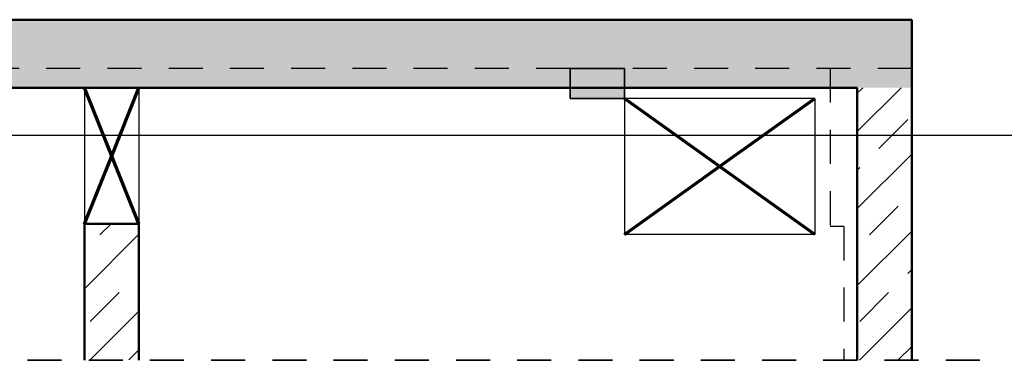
# Model space of a CAD drawing. Header units: millimetres. Extents: x -13 to 146, y -13 to 60.
# Tile 123 of 170: x 49.56 to 53.18, y -4.35 to -3.1. Entities that reach past the tile are written whole.
import ezdxf

# ---------------------------------------------------------------- set-up
doc = ezdxf.new("R2010")
doc.units = ezdxf.units.MM
doc.linetypes.add('HIDDEN', pattern=[0.375, 0.25, -0.125])
for name, color, linetype, lineweight in [('01_Neubau Raumschraffuren', 7, 'Continuous', 20), ('Achsen', 7, 'Continuous', 20), ('Schraffuren', 7, 'Continuous', 20), ('Texte', 7, 'Continuous', 20)]:
    doc.layers.add(name, color=color, linetype=linetype, lineweight=lineweight)
pattern_1 = [(45, (0, 0), (-0.14142136, 0.14142136), [0.15, -0.1]), (45, (-0.07071, 0.07071), (-0.14142136, 0.14142136), [])]

msp = doc.modelspace()

# ---------------------------------------------------------------- hatches: boundary and pattern name
at = {"lineweight": 13, "true_color": 0xe9e9e9}
msp.add_hatch(color=254, dxfattribs=at).paths.add_polyline_path([(51.779408, -3.387721), (51.779408, -3.277727), (51.579408, -3.277727), (51.579408, -3.387721)])
at = {"layer": 'Schraffuren', "lineweight": 13}
h = msp.add_hatch(dxfattribs=at)
h.set_pattern_fill('bB', color=6, scale=0.01, angle=45, style=0, pattern_type=2)
h.set_pattern_definition(pattern_1)
h.paths.add_polyline_path([(52.835391, -3.347727), (52.835391, -3.097727), (29.38993, -3.097727), (29.38993, -3.347727), (29.565072, -3.347727), (29.565072, -3.277727), (29.758064, -3.277727), (29.758064, -3.347727), (29.790017, -3.347727), (29.790017, -3.277727), (43.565017, -3.277727), (43.565017, -3.347727)])
h = msp.add_hatch(dxfattribs=at)
h.set_pattern_fill('bB', color=6, scale=0.01, angle=45, style=0, pattern_type=2)
h.set_pattern_definition(pattern_1)
h.paths.add_polyline_path([(52.835391, -4.349823), (52.835391, -3.347727), (52.635391, -3.347727), (52.635391, -4.349823)])
h = msp.add_hatch(dxfattribs=at)
h.set_pattern_fill('bB', color=6, scale=0.01, angle=45, style=0, pattern_type=2)
h.set_pattern_definition(pattern_1)
h.paths.add_polyline_path([(49.995036, -4.349823), (49.995036, -3.847727), (49.795036, -3.847727), (49.795036, -4.349823)])

# ---------------------------------------------------------------- linework, layer by layer
at = {"color": 4, "linetype": 'Continuous', "lineweight": 50}
for p, q in [((52.835391, -3.097727), (29.38993, -3.097727)), ((52.835391, -3.097727), (52.835391, -3.347727)), ((52.635391, -3.347727), (43.565017, -3.347727)), ((52.635391, -3.347727), (52.635391, -4.349823)), ((52.835391, -3.347727), (52.835391, -4.349823)), ((49.995036, -3.847727), (49.795036, -3.847727)), ((49.795036, -3.847727), (49.795036, -4.349823)), ((49.995036, -3.847727), (49.995036, -4.349823))]:
    msp.add_line(p, q, dxfattribs=at)
at = {"color": 2, "linetype": 'Continuous', "lineweight": 35}
for p, q in [((51.779408, -3.277727), (51.579408, -3.277727)), ((51.579408, -3.277727), (51.579408, -3.387721)), ((51.779408, -3.277727), (51.779408, -3.387721)), ((51.779408, -3.387721), (51.579408, -3.387721))]:
    msp.add_line(p, q, dxfattribs=at)
at = {"color": 2, "linetype": 'HIDDEN', "lineweight": 35, "ltscale": 0.5}
msp.add_line((53.085391, -4.349823), (43.115017, -4.349823), dxfattribs=at)
at = {"layer": '01_Neubau Raumschraffuren', "color": 3, "linetype": 'HIDDEN', "lineweight": 25, "ltscale": 0.5}
for p, q in [((51.579408, -3.277727), (48.151644, -3.277727)), ((52.835391, -3.277727), (51.779408, -3.277727)), ((52.535391, -3.277727), (52.535391, -3.857727)), ((52.585391, -3.857727), (52.535391, -3.857727)), ((52.585391, -3.857727), (52.585391, -4.349823))]:
    msp.add_line(p, q, dxfattribs=at)
at = {"layer": 'Achsen', "color": 3, "linetype": 'Continuous', "lineweight": 25}
for p, q in [((49.795036, -3.347727), (49.795036, -3.847727)), ((49.995036, -3.347727), (49.995036, -3.847727)), ((52.479408, -3.387721), (51.779408, -3.387721)), ((51.779408, -3.387721), (51.779408, -3.887721)), ((52.479408, -3.387721), (52.479408, -3.887721)), ((52.479408, -3.887727), (51.779408, -3.887727))]:
    msp.add_line(p, q, dxfattribs=at)
at = {"layer": 'Achsen', "color": 1, "linetype": 'Continuous', "lineweight": 70}
for p, q in [((49.995036, -3.847727), (49.795036, -3.347727)), ((49.895036, -3.597727), (49.995036, -3.347727)), ((52.479408, -3.887721), (51.779408, -3.387721)), ((52.129408, -3.637721), (52.479408, -3.387721)), ((49.795036, -3.847727), (49.895036, -3.597727)), ((51.779408, -3.887721), (52.129408, -3.637721))]:
    msp.add_line(p, q, dxfattribs=at)
at = {"layer": 'Texte', "color": 3, "linetype": 'Continuous', "lineweight": 25}
msp.add_line((24.265036, -3.522727), (53.361657, -3.522727), dxfattribs=at)

doc.saveas('drawing.dxf')
